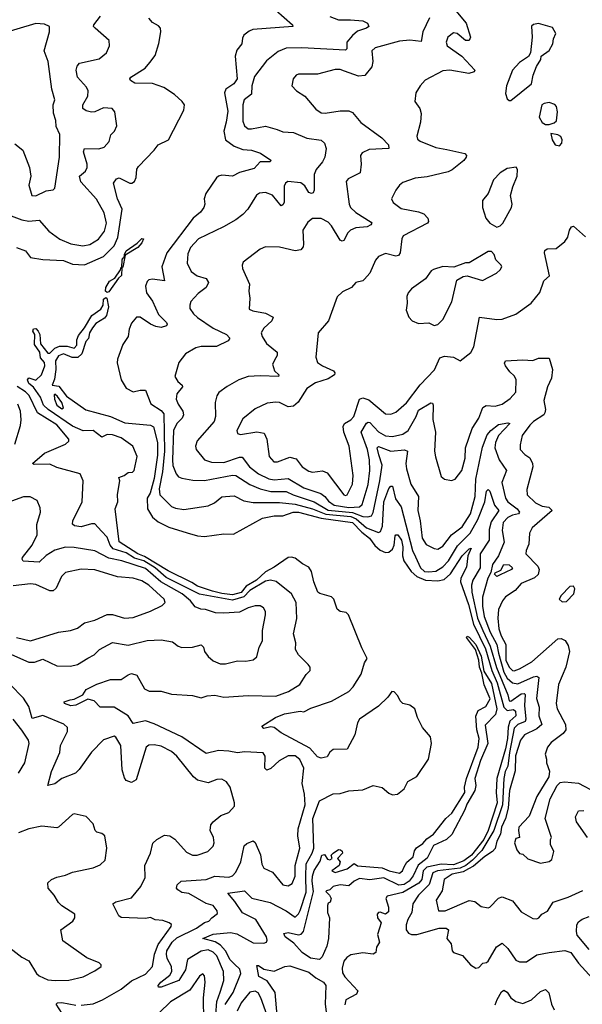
# Model space of a CAD drawing. Extents: x 2143765 to 2212931, y 878955 to 1017455.
# Tile 92 of 256: x 2157132 to 2160366, y 930057 to 935715. Entities that reach past the tile are written whole.
import ezdxf

# ---------------------------------------------------------------- set-up
doc = ezdxf.new("R2010")
doc.units = 0

msp = doc.modelspace()

# ---------------------------------------------------------------- linework, layer by layer
at = {"layer": '0CON20XD'}
for points in [[(2157005.5, 934615.5), (2157145.3, 934565.3), (2157185, 934557.5), (2157245, 934562.5), (2157300.4, 934500.4), (2157363.4, 934453.4), (2157426.5, 934426.5), (2157495, 934415.3), (2157535, 934423.1), (2157585.9, 934454.1), (2157620.7, 934499.3), (2157632.1, 934545), (2157618.7, 934605), (2157574.3, 934684.3), (2157483.4, 934783.4), (2157477.1, 934815), (2157510, 934845), (2157520.5, 934865), (2157521.1, 934885), (2157498.8, 934955), (2157504.2, 934975), (2157586.6, 934973.4), (2157618.6, 934981.4), (2157647.3, 935015), (2157656.6, 935053.4), (2157677.9, 935075), (2157690.9, 935105), (2157679.4, 935185), (2157663.8, 935205), (2157615, 935208.5), (2157565, 935186.1), (2157545, 935183.9), (2157515, 935190.4), (2157494.7, 935204.7), (2157494.6, 935225), (2157523.2, 935275), (2157525.4, 935305), (2157516.2, 935326.2), (2157465.5, 935385), (2157457.9, 935425), (2157462.2, 935447.8), (2157475.5, 935464.5), (2157589.4, 935490.6), (2157630.6, 935525), (2157648.1, 935565), (2157646.2, 935595), (2157565.4, 935665.4), (2157557.1, 935675), (2157557.8, 935685), (2157597.3, 935735)], [(2157115, 934405.7), (2157165, 934385.6), (2157195, 934348.1), (2157265, 934337.3), (2157385, 934331.9), (2157435, 934310), (2157505, 934305.8), (2157615, 934354), (2157675, 934415.9), (2157696.5, 934463.5), (2157721.1, 934625), (2157694.7, 934685), (2157671.8, 934775), (2157689.1, 934800.9), (2157703.4, 934806.6), (2157765, 934775.5), (2157776.2, 934775), (2157791.9, 934785), (2157802.2, 934807.8), (2157806.1, 934855), (2157815, 934871.9), (2157906, 934965), (2157927.5, 934995), (2157987.5, 935025), (2158076.1, 935195), (2158079.1, 935225), (2158065.5, 935245), (2158022.9, 935285), (2157960, 935325), (2157895, 935348.8), (2157795, 935349.1), (2157768.8, 935365), (2157766, 935375), (2157771.2, 935385), (2157853, 935437), (2157881.3, 935468.7), (2157910.2, 935509.8), (2157932.9, 935577.1), (2157944, 935644), (2157941.8, 935665), (2157929.4, 935679.4), (2157895, 935697.7), (2157875, 935722.7)], [(2158605, 935769.2), (2158700, 935685), (2158703.3, 935675), (2158472.7, 935657.3), (2158450.8, 935649.2), (2158421.4, 935625), (2158412.3, 935607.7), (2158408.9, 935575), (2158380.3, 935539.7), (2158370.3, 935505), (2158382.8, 935375), (2158363.7, 935346.3), (2158317.8, 935315), (2158309.2, 935295), (2158328.8, 935188.8), (2158320.1, 935125), (2158305.2, 935075), (2158315.2, 935025.2), (2158365, 934987.2), (2158415, 934968.9), (2158465, 934964.1), (2158517.3, 934947.3), (2158575, 934907.1), (2158571.7, 934898.3), (2158515, 934897.2), (2158480, 934860), (2158395, 934836.9), (2158355, 934814.6), (2158295, 934821.5), (2158275, 934815.5), (2158264.3, 934805), (2158201.4, 934715), (2158192.9, 934685), (2158197.1, 934655), (2158191.2, 934635), (2158170.8, 934609.2), (2158129.1, 934575), (2157977.2, 934375), (2157949.4, 934295), (2157965.5, 934214.5), (2157895, 934223.1), (2157875, 934219.5), (2157865, 934211.2), (2157855.6, 934184.4), (2157862.2, 934145), (2157896.6, 934096.6), (2157930.3, 934020.3), (2157975.7, 933975), (2157980.8, 933965), (2157976.7, 933955), (2157945, 933946.2), (2157915, 933951.6), (2157884.4, 933964.4), (2157825.6, 934005), (2157804.3, 934005.7), (2157775, 933970), (2157762.6, 933937.4), (2157756.7, 933895), (2157725, 933848.5), (2157694.7, 933765), (2157692.7, 933742.7), (2157715.7, 933645), (2157745, 933597.5), (2157785, 933576.9), (2157825, 933586.2), (2157856.2, 933585), (2157886.9, 933506.9), (2157945, 933470), (2157960.3, 933450.3), (2157964.9, 933235), (2157953.3, 933116.7), (2157935, 933018.8), (2157938.2, 932985), (2158005, 932917.9), (2158027.1, 932907.1), (2158075, 932900.4), (2158215, 932921.4), (2158251.7, 932938.3), (2158295, 932973.6), (2158314.6, 932975.4), (2158365, 932979.6), (2158421, 932951), (2158475, 932940.5), (2158625, 932941), (2158715, 932931.4), (2158815, 932904.5), (2158892.8, 932872.8), (2159035, 932860.9), (2159066.4, 932846.4), (2159125, 932795.4), (2159195, 932768.2), (2159205.8, 932774.2), (2159217.3, 932805), (2159225.8, 932944.2), (2159255, 933021.9), (2159265, 933034.3), (2159275, 933034), (2159292.4, 932962.4), (2159324.8, 932914.8), (2159390.9, 932665), (2159407.7, 932627.7), (2159435.9, 932565), (2159460, 932545), (2159485, 932541.2), (2159525, 932546.6), (2159565, 932570), (2159596.6, 932605), (2159648.9, 932691.1), (2159721.1, 932765), (2159765, 932843.2), (2159806.5, 932945), (2159815, 933006), (2159825, 933015.5), (2159835, 933005.3), (2159862.2, 932925), (2159885.7, 932895), (2159841.5, 932828.5), (2159830.4, 932785), (2159830, 932725), (2159779.4, 932645), (2159779, 932565), (2159736.5, 932495), (2159729, 932465), (2159730.8, 932425), (2159763.2, 932275), (2159794.8, 932205.2), (2159837.2, 932115), (2159873.2, 931993.2), (2159938.2, 931835), (2159945, 931800.6), (2159955, 931799.6), (2160015, 931840.6), (2160032.8, 931842.8), (2160037.5, 931837.5), (2160034.6, 931775), (2160042, 931695), (2160037.8, 931682.2), (2159995, 931665.5), (2159975, 931643.8), (2159947.8, 931505), (2159938.8, 931425), (2159923.5, 931395), (2159914.2, 931355), (2159907.4, 931202.6), (2159857.4, 931055), (2159788.5, 930941.5), (2159735.4, 930884.6), (2159696.1, 930855)], [(2158915, 935733.5), (2158965, 935713.5), (2159034.7, 935714.7), (2159105, 935707.1), (2159130.8, 935695), (2159140, 935675), (2159126.2, 935665), (2159075, 935649.6), (2159045, 935624), (2159013.2, 935585), (2159012.1, 935547.9), (2159005, 935540.4), (2158753.5, 935553.5), (2158665, 935550.3), (2158618.3, 935531.7), (2158551.7, 935478.3), (2158481.5, 935388.5), (2158466.5, 935335), (2158464.2, 935285.8), (2158422.1, 935255), (2158415.3, 935225), (2158415, 935132.5), (2158424.7, 935104.7), (2158445, 935088.2), (2158465, 935087.1), (2158545, 935103.3), (2158612.8, 935082.8), (2158645, 935069.6), (2158706.2, 935066.2), (2158783.1, 935033.1), (2158865, 935022.9), (2158885, 935004.2), (2158894, 934975), (2158885.8, 934924.2), (2158872.1, 934897.9), (2158835.7, 934854.3), (2158824.7, 934825), (2158825.9, 934735), (2158820, 934720), (2158810, 934715), (2158795, 934722.5), (2158770.8, 934760.8), (2158747.4, 934777.4), (2158673.8, 934785), (2158659.4, 934775), (2158652.4, 934757.6), (2158652.3, 934665), (2158645, 934650), (2158635, 934645.6), (2158585, 934705.9), (2158545, 934721.6), (2158511.4, 934718.6), (2158494.1, 934705.9), (2158443.1, 934625), (2158414.2, 934595), (2158375.3, 934564.7), (2158304.7, 934525.3), (2158159.6, 934455), (2158113.8, 934405), (2158099.7, 934369.7), (2158095.4, 934315), (2158118.7, 934268.7), (2158152, 934242), (2158205, 934227.5), (2158217.8, 934205), (2158203.5, 934175), (2158158.6, 934141.4), (2158116.5, 934095), (2158109.6, 934075), (2158111.2, 934055), (2158130.9, 934025), (2158153.9, 934003.9), (2158245, 933942), (2158320.8, 933905), (2158340, 933885), (2158330.9, 933869.1), (2158262.9, 933837.1), (2158175, 933837.5), (2158145, 933828.9), (2158085.4, 933794.6), (2158046.5, 933745), (2158024.4, 933665), (2158040.5, 933635), (2158066.4, 933615), (2158067.3, 933605), (2158035.5, 933565), (2158031.8, 933535), (2158042.9, 933505), (2158070, 933465), (2158074.6, 933445), (2158065.5, 933425), (2158035.2, 933394.8), (2158015.7, 933354.3), (2158011.2, 933185), (2158012.5, 933152.5), (2158030.9, 933105), (2158045, 933088.6), (2158065, 933080), (2158127.9, 933067.9), (2158195, 933066.3), (2158355, 933097.8), (2158375, 933096.2), (2158455, 933044.3), (2158515, 933018.1), (2158575, 933003.9), (2158665, 933003.1), (2158704.5, 932984.5), (2158825.1, 932945.1), (2158905, 932895.6), (2159045, 932883.3), (2159105, 932860.4), (2159132.7, 932857.3), (2159155, 932864.7), (2159165, 932882.2), (2159202.5, 933065), (2159216.2, 933155), (2159196.2, 933213.8), (2159186.2, 933255), (2159195, 933263.2), (2159265, 933235.8), (2159345, 933242.4), (2159362.2, 933235), (2159352.4, 933165), (2159354.8, 933134.8), (2159381.2, 933045), (2159424.1, 932974.1), (2159421.1, 932895), (2159434.8, 932834.8), (2159445.9, 932735.9), (2159469.7, 932699.7), (2159515, 932675.3), (2159535, 932672), (2159565, 932689.4), (2159615.1, 932754.9), (2159675, 932800.5), (2159723.4, 932875), (2159750, 932975), (2159753.8, 933075), (2159791.8, 933258.2), (2159820.3, 933329.7), (2159841.1, 933355), (2159885, 933389.4), (2159938.3, 933398.3), (2159950, 933395), (2159885, 933324.7), (2159867.7, 933285), (2159864.1, 933254.1), (2159888.4, 933185), (2159931.2, 933125), (2159903.5, 933055), (2159924.8, 932965), (2159937.8, 932945), (2159991, 932905), (2160005.7, 932885), (2159998.9, 932875), (2159965, 932868.4), (2159937.3, 932855), (2159911.8, 932825), (2159905, 932780), (2159917.6, 932712.4), (2159884.1, 932635), (2159849.5, 932585), (2159841.2, 932538.8), (2159822.8, 932505), (2159792.5, 932397.5), (2159792.4, 932345), (2159802.4, 932285), (2159837.4, 932195), (2159874.2, 932124.2), (2159884.4, 932074.5), (2159915, 931964.8), (2159935, 931931.5), (2159965, 931903.5), (2159995, 931898.1), (2160085, 931939.3), (2160105, 931941.8), (2160116.8, 931935), (2160103.7, 931815), (2160118.6, 931765), (2160116.5, 931715), (2160132.8, 931665), (2160105, 931639.6), (2160033.5, 931606.5), (2160010.9, 931575), (2159981.7, 931485), (2159980.7, 931399.3), (2159947, 931285), (2159940.3, 931185), (2159924.6, 931125.4), (2159902.7, 931075), (2159895.6, 931034.4), (2159874, 930995), (2159865, 930952.2), (2159850.4, 930935), (2159805, 930906.9), (2159739.9, 930850.1), (2159713, 930835), (2159681.5, 930818.5), (2159617.4, 930805), (2159571.4, 930775), (2159560, 930710), (2159525.8, 930655), (2159538.8, 930595), (2159578, 930595), (2159715, 930653.6), (2159748.7, 930648.7), (2159785, 930620), (2159825, 930612.5), (2159835, 930615.8), (2159885, 930667.8), (2159905, 930675.6), (2159965, 930651.4), (2160015, 930588.6), (2160080.9, 930550.9), (2160105, 930548.6), (2160116.5, 930553.5), (2160134.5, 930575.5), (2160167, 930593), (2160199.4, 930645), (2160285, 930672.2), (2160368.3, 930711.7)], [(2159488.6, 935725), (2159449.7, 935645), (2159440, 935590), (2159375, 935597.4), (2159315, 935591.4), (2159175, 935553.1), (2159157.1, 935535), (2159161.8, 935475), (2159156, 935444), (2159116.5, 935393.5), (2159080.1, 935390.1), (2158999.6, 935419.6), (2158975, 935427.5), (2158945, 935427.9), (2158845, 935400.9), (2158735, 935401.5), (2158720.6, 935395), (2158703.5, 935375), (2158697.5, 935335), (2158724, 935305), (2158771.2, 935275), (2158835, 935200), (2158865, 935180), (2158887.5, 935177.5), (2158975, 935190), (2159025, 935190), (2159045, 935181.4), (2159093.5, 935123.5), (2159214.5, 935035), (2159252.1, 934995), (2159255, 934974.4), (2159140.8, 934969.2), (2159100, 934950), (2159091.4, 934935), (2159094.5, 934885), (2159089.5, 934835), (2159019.8, 934800.2), (2159008.1, 934785), (2159026.2, 934655), (2159034.5, 934635), (2159065, 934607.3), (2159152, 934552), (2159155.7, 934545), (2159150, 934535), (2159128.8, 934525), (2159065, 934518.2), (2159034.1, 934505.9), (2159019.1, 934490.9), (2158995, 934445.8), (2158985, 934441.4), (2158975, 934447.5), (2158925, 934530), (2158905, 934551.8), (2158865, 934571.5), (2158815, 934571.4), (2158788, 934552), (2158760.6, 934505), (2158764.4, 934425), (2158761.1, 934408.9), (2158748.2, 934391.8), (2158715, 934386.7), (2158625, 934407.3), (2158545, 934409.4), (2158515, 934395.7), (2158417.7, 934322.3), (2158411.2, 934305), (2158414, 934285), (2158453.5, 934195), (2158448.8, 934155), (2158454.4, 934115), (2158451.7, 934051.7), (2158472.2, 934042.2), (2158545, 934028.1), (2158588.8, 934005), (2158582.5, 933985), (2158535, 933941.4), (2158520, 933915), (2158525.6, 933895), (2158550.5, 933855), (2158611.4, 933805), (2158611.9, 933785), (2158605, 933772.5), (2158585.4, 933734.6), (2158597.7, 933697.7), (2158621.1, 933675), (2158620, 933665), (2158515, 933668.8), (2158445, 933664.5), (2158392, 933645), (2158325, 933607.5), (2158277.3, 933572.7), (2158265.7, 933554.3), (2158255.7, 933515), (2158257.8, 933435), (2158250.9, 933405), (2158151.9, 933295), (2158143.3, 933265), (2158146.9, 933245), (2158195.3, 933185.3), (2158235, 933171.6), (2158305, 933171), (2158395, 933201.8), (2158411.5, 933201.5), (2158453.5, 933145), (2158505, 933105.2), (2158565, 933077.3), (2158595, 933070.2), (2158675, 933078.7), (2158766.2, 933025), (2158862.5, 932992.5), (2158885.6, 932975.6), (2158907.8, 932947.8), (2158939.7, 932925), (2159025, 932912.4), (2159084.6, 932915.4), (2159100.9, 932929.1), (2159134.8, 933044.8), (2159144.8, 933125), (2159142.8, 933185), (2159132.3, 933245), (2159094.4, 933345), (2159125, 933396.8), (2159135, 933402.7), (2159145, 933400), (2159195, 933346.2), (2159235, 933323), (2159275, 933319), (2159335, 933333.1), (2159366, 933355), (2159412.1, 933435), (2159425, 933471.8), (2159495, 933513.3), (2159505, 933512), (2159509.1, 933499.1), (2159507.4, 933417.4), (2159522.2, 933345), (2159517.5, 933235), (2159523, 933203), (2159555, 933090), (2159575, 933074.2), (2159613.6, 933066.4), (2159635, 933074), (2159673.8, 933125), (2159692.1, 933195), (2159694.7, 933255), (2159732.9, 933365), (2159772.1, 933425), (2159795, 933486), (2159812.7, 933497.3), (2159864.7, 933494.7), (2159905, 933504.6), (2159951, 933539), (2159983.6, 933575), (2159986.7, 933646.7), (2159975, 933669.2), (2159950.4, 933690.4), (2159924.4, 933725), (2159919.1, 933740.9), (2159925.6, 933754.4), (2160025, 933760.8), (2160082.7, 933757.3), (2160115, 933770), (2160175, 933770), (2160194, 933705), (2160190, 933655), (2160165.7, 933604.3), (2160145.7, 933525.7), (2160154, 933475), (2160151.2, 933455), (2160145, 933443.8), (2160086.2, 933405), (2160065.5, 933384.5), (2160020, 933325), (2160008.9, 933271.1), (2160009.2, 933245), (2160035, 933217.1), (2160065, 933197.5), (2160080, 933165), (2160081.5, 933145), (2160047.5, 933015), (2160048.6, 932985), (2160097.9, 932937.9), (2160135, 932919.2), (2160174.2, 932914.2), (2160193.8, 932895), (2160078.5, 932795), (2160061.8, 932765), (2160059.3, 932700.7), (2160043.5, 932665), (2160041.5, 932645), (2160110.8, 932575), (2160118.7, 932555), (2160113.2, 932526.8), (2160091.5, 932508.5), (2160014.8, 932475.2), (2159981.1, 932435), (2159925, 932398.5), (2159907.1, 932375), (2159884.1, 932325), (2159880.2, 932275), (2159886.7, 932215), (2159899.1, 932175), (2159926.5, 932125), (2159927.1, 932035), (2159945, 931993.8), (2159965, 931975.7), (2159975, 931973.9), (2160005, 931984.3), (2160076.2, 932025), (2160225, 932157.8), (2160245, 932160), (2160267.1, 932147.1), (2160285, 932118), (2160293.1, 932085), (2160271.8, 931995), (2160228.5, 931895), (2160216.1, 931786.1), (2160220.8, 931755), (2160270, 931665), (2160271.5, 931635), (2160256.4, 931613.6), (2160187.6, 931562.4), (2160166, 931535), (2160152.9, 931495), (2160161.2, 931465), (2160160, 931445), (2160177.3, 931397.3), (2160172.9, 931365), (2160105, 931252), (2160061.2, 931138.8), (2160002.2, 931075), (2159999.4, 931055), (2160006, 931015), (2159985, 931010), (2159976.9, 930985), (2159989.4, 930945), (2160004.4, 930924.4), (2160025, 930920), (2160052.4, 930892.4), (2160125, 930868.6), (2160175, 930877.5), (2160190.9, 930889.1), (2160202, 930935), (2160183.8, 930975), (2160182.5, 931005), (2160190, 931015), (2160151.9, 931125), (2160181.8, 931238.2), (2160221.9, 931315), (2160239.1, 931330.9), (2160264.1, 931335.9), (2160345, 931327.1), (2160445.7, 931275)], [(2159639.4, 935765), (2159698.9, 935695), (2159723.3, 935615), (2159715, 935595.7), (2159695, 935595.5), (2159646.9, 935635), (2159625, 935639.6), (2159592.5, 935615), (2159584.6, 935585), (2159589.5, 935565), (2159674.3, 935504.3), (2159748.6, 935425), (2159745, 935414.4), (2159714, 935406), (2159605, 935424.6), (2159565, 935421.5), (2159463.6, 935366.4), (2159434.5, 935335.5), (2159410, 935295), (2159404.4, 935245), (2159431.4, 935205), (2159440.6, 935175), (2159436.9, 935125), (2159414.5, 935045), (2159418.9, 935028.9), (2159435, 935016.9), (2159525, 934979.4), (2159587.9, 934967.9), (2159691.2, 934945), (2159700, 934935), (2159699.4, 934925), (2159685.3, 934904.7), (2159618.7, 934851.3), (2159595, 934840), (2159475, 934811.5), (2159405, 934804.4), (2159335, 934778.8), (2159315.7, 934764.3), (2159294.5, 934735.5), (2159270, 934685), (2159280, 934665), (2159325, 934629.5), (2159425, 934610.9), (2159455, 934599.4), (2159478.1, 934575), (2159482.5, 934555), (2159476, 934545), (2159336.9, 934473.1), (2159328.8, 934455), (2159319.4, 934375), (2159309.6, 934360.4), (2159295, 934355.6), (2159235, 934370.8), (2159195, 934354.4), (2159177.3, 934332.7), (2159145, 934258), (2159115, 934223.3), (2159105, 934214.2), (2159065, 934204), (2159040, 934175), (2158988.3, 934151.7), (2158957.5, 934122.5), (2158949.7, 934100.3), (2158907.1, 933985), (2158847.5, 933915), (2158834.4, 933775), (2158844.3, 933745), (2158872.5, 933725), (2158936.1, 933696.1), (2158944, 933685), (2158942, 933675), (2158905, 933650.7), (2158832.2, 933627.8), (2158782.5, 933595), (2158733.5, 933516.5), (2158706, 933494), (2158675, 933490.5), (2158625, 933514.4), (2158605, 933517.8), (2158555, 933511.9), (2158485, 933478.5), (2158415, 933421.4), (2158380, 933355), (2158385, 933336.7), (2158401.7, 933331.7), (2158495, 933346.2), (2158538.1, 933338.1), (2158553.7, 933303.7), (2158565.4, 933205.4), (2158594, 933175), (2158615, 933173.8), (2158685, 933200.6), (2158720.8, 933190.8), (2158755.7, 933145.7), (2158795, 933120), (2158815.4, 933115.4), (2158872.4, 933122.4), (2158900.1, 933110.1), (2158995, 932984.3), (2159005, 932980), (2159015, 932984.2), (2159044.6, 933045), (2159048.5, 933095), (2159025.5, 933264.5), (2158995.3, 933345), (2158992, 933378), (2158999.5, 933395), (2159035.2, 933414.8), (2159052.5, 933435), (2159085, 933533.5), (2159105, 933542.2), (2159139.5, 933529.5), (2159235, 933449.4), (2159265, 933447.8), (2159295, 933460.4), (2159355, 933514), (2159435, 933617.1), (2159516.5, 933703.5), (2159547.8, 933772.2), (2159575, 933781.4), (2159626, 933776), (2159665, 933754.3), (2159725, 933802), (2159743.3, 933835), (2159775, 934005.8), (2159875, 933991.8), (2159906.2, 933993.8), (2159985, 934023.1), (2160072, 934085), (2160122.4, 934147.6), (2160146, 934215), (2160176.8, 934243.2), (2160148, 934375), (2160151.2, 934388.8), (2160165, 934397.7), (2160215, 934399.1), (2160265, 934440.4), (2160283.8, 934465), (2160292, 934505), (2160305, 934524.4), (2160315, 934527.5), (2160385, 934466.5)], [(2157225, 934702.5), (2157285, 934731.9), (2157325, 934736.2), (2157335, 934746.7), (2157361.5, 934925), (2157362.2, 935055), (2157341.4, 935101.4), (2157339.4, 935135), (2157327.1, 935177.1), (2157325.5, 935225), (2157334, 935255), (2157316.2, 935315), (2157295.3, 935475), (2157272.9, 935535), (2157303.3, 935645), (2157304.2, 935675), (2157275, 935688.6), (2157225, 935692), (2157025, 935632.8)], [(2159955, 935250), (2160073.6, 935346.4), (2160084.2, 935395.8), (2160103.3, 935445), (2160127.5, 935485), (2160130, 935505), (2160175, 935537.5), (2160196.2, 935575), (2160200, 935605), (2160213.8, 935635), (2160195, 935668.8), (2160115, 935692.5), (2160085, 935687.5), (2160075, 935677.5), (2160078.8, 935615), (2160067.5, 935525), (2160056.4, 935503.6), (2160005, 935468.8), (2159965, 935423.8), (2159931.4, 935335), (2159925, 935290), (2159935, 935260), (2159945, 935250), (2159955, 935250)], [(2160175, 935112.5), (2160205, 935122), (2160217.3, 935132.7), (2160224.2, 935185), (2160217.5, 935215), (2160207.6, 935227.6), (2160175, 935239.2), (2160146.1, 935233.9), (2160133.3, 935225), (2160118.8, 935155), (2160135, 935123.8), (2160155, 935113.3), (2160175, 935112.5)], [(2160235, 934990), (2160248.8, 935005), (2160250, 935025), (2160243, 935043), (2160225, 935053.3), (2160185, 935060), (2160193.3, 935025), (2160210, 934995), (2160235, 934990)], [(2157105, 935001.8), (2157150.4, 934965), (2157188.9, 934865), (2157195.5, 934815), (2157184.5, 934764.5), (2157202, 934705), (2157225, 934702.5)], [(2159875, 934522.5), (2159895, 934530), (2159910, 934545), (2159960, 934635), (2159963.3, 934655), (2159953.8, 934705), (2159966.7, 934755), (2159992.5, 934815), (2159993, 934853), (2159986.4, 934866.4), (2159935, 934860), (2159893.3, 934835), (2159856, 934795), (2159824.2, 934715), (2159792.5, 934675), (2159792.5, 934635), (2159810.8, 934575), (2159835, 934546.2), (2159875, 934522.5)], [(2157720, 934290), (2157722, 934335), (2157725, 934345.8), (2157733.3, 934346.7), (2157733.9, 934365), (2157745, 934387.3), (2157808.5, 934431.5), (2157835, 934457.8), (2157843.3, 934455), (2157835, 934432.5), (2157811.2, 934405), (2157739.3, 934360.7), (2157725, 934292.5), (2157720, 934290)], [(2159515, 933957.5), (2159535, 933962.5), (2159565, 933992.5), (2159615.8, 934094.2), (2159645, 934217.5), (2159680.5, 934239.5), (2159705, 934243.8), (2159793, 934217), (2159872.3, 934257.7), (2159895, 934277.5), (2159903.3, 934295), (2159900, 934305), (2159868.8, 934335), (2159860, 934365), (2159845, 934382.5), (2159825, 934383.3), (2159715, 934317.5), (2159695, 934316.7), (2159627.7, 934292.3), (2159565, 934296.7), (2159510.5, 934279.5), (2159498.3, 934271.7), (2159464.4, 934225.6), (2159385, 934168), (2159366.2, 934145), (2159356.7, 934125), (2159360, 934085), (2159353.3, 934045), (2159370, 934005), (2159387.5, 933985), (2159425, 933968.8), (2159485, 933972.5), (2159515, 933957.5)], [(2157635, 934147.1), (2157625, 934154), (2157627.5, 934175), (2157648.6, 934211.4), (2157679.7, 934230.3), (2157711.9, 934278.1), (2157715, 934292.5), (2157720, 934290), (2157717.7, 934245), (2157699.6, 934230.4), (2157645, 934150), (2157635, 934147.1)], [(2157269.4, 933499.4), (2157251.6, 933545), (2157212.3, 933602.3), (2157184.1, 933625), (2157178, 933645), (2157185, 933657.5), (2157225, 933642.5), (2157258.6, 933675), (2157277.3, 933725), (2157275.4, 933745), (2157252.4, 933772.4), (2157247.5, 933805), (2157218, 933848), (2157218.9, 933905), (2157208.9, 933925), (2157211.5, 933938.5), (2157225, 933941.1), (2157239.4, 933925), (2157248.9, 933905), (2157252.9, 933852.9), (2157295, 933798.9), (2157305, 933797.8), (2157333.5, 933826.5), (2157361.9, 933838.1), (2157405, 933838.9), (2157445, 933828.1), (2157461.1, 933845), (2157460, 933875), (2157470.4, 933899.6), (2157505.7, 933944.3), (2157547.9, 934015), (2157599.1, 934050.9), (2157612.5, 934075), (2157615, 934108.8), (2157628.3, 934118.3), (2157634, 934114), (2157642.9, 934065), (2157631.2, 934015), (2157619.6, 934000.4), (2157570.4, 933969.6), (2157550.8, 933945), (2157534.6, 933915), (2157527.4, 933882.6), (2157513.5, 933865), (2157490, 933795), (2157466.1, 933773.9), (2157433.1, 933773.1), (2157385, 933794.5), (2157355, 933783.1), (2157337.5, 933755), (2157339.2, 933705), (2157331.7, 933648.3), (2157320, 933615), (2157358, 933608), (2157400.7, 933550.7), (2157512.5, 933472.5), (2157655, 933435.4), (2157737.7, 933397.7), (2157884.4, 933385.6), (2157901.1, 933375), (2157924.2, 933285), (2157925, 933213.3), (2157905, 933077.5), (2157882.4, 932995), (2157865.1, 932965), (2157866.7, 932905), (2157896.7, 932856.7), (2157929.1, 932829.1), (2157988.9, 932798.9), (2158095, 932765.8), (2158155, 932748.9), (2158195, 932745.3), (2158305, 932760), (2158361.7, 932758.3), (2158528.7, 932851.3), (2158595, 932864.7), (2158645, 932864.2), (2158705, 932884.8), (2158735.2, 932884.8), (2158865, 932849.8), (2159045, 932825.5), (2159099.5, 932769.5), (2159142.8, 932735), (2159173.4, 932693.4), (2159205, 932666.3), (2159235, 932653.4), (2159255, 932654.8), (2159275, 932672.9), (2159284.2, 932695.8), (2159291.5, 932748.5), (2159295, 932755.5), (2159305, 932755.3), (2159326.2, 932725), (2159335.1, 932685), (2159332.8, 932635), (2159340.9, 932605), (2159381.7, 932545), (2159414.6, 932514.6), (2159465, 932493.5), (2159535, 932491.2), (2159572.4, 932497.6), (2159609.3, 932530.7), (2159675, 932634.2), (2159715, 932674.4), (2159727.2, 932677.2), (2159708.9, 932635), (2159700.4, 932569.6), (2159667.9, 932505), (2159665.9, 932485), (2159712.7, 932355), (2159741.3, 932241.3), (2159810.1, 932100.1), (2159847, 931975), (2159876.5, 931905), (2159914.3, 931764.3), (2159935, 931745.9), (2159970.7, 931750.7), (2159981.4, 931741.4), (2159984.2, 931715), (2159950.4, 931685), (2159939.8, 931650.2), (2159937.1, 931585), (2159925.2, 931525), (2159875.6, 931355), (2159871.6, 931275), (2159876.3, 931215), (2159824.2, 931055), (2159800.8, 931005), (2159730.1, 930915), (2159685, 930881.4), (2159625, 930858.7), (2159555, 930863.4), (2159472.3, 930845), (2159452.1, 930825), (2159444.2, 930775), (2159426.4, 930753.6), (2159335, 930700.5), (2159245, 930679.4), (2159237.5, 930665), (2159251.8, 930615), (2159251.3, 930588.7), (2159235, 930576), (2159205, 930586.4), (2159194.3, 930585), (2159187.5, 930575), (2159189.4, 930555), (2159209.4, 930525), (2159200.4, 930495), (2159188.9, 930458.9), (2159200.4, 930415), (2159183.3, 930385), (2159178.8, 930355), (2159164.3, 930345.7), (2159105, 930352.6), (2159035, 930341.6), (2159013.2, 930326.8), (2158995.8, 930305), (2158985.5, 930265.5), (2158988.8, 930238.8), (2159001.6, 930215), (2159075.8, 930135), (2159067.5, 930115), (2159007.9, 930082.1), (2159000.6, 930055)], [(2158255, 929920), (2158266.4, 930073.6), (2158285, 930127.7), (2158306.6, 930195), (2158303, 930245), (2158265, 930335.3), (2158245, 930357.4), (2158215, 930370), (2158175, 930362.3), (2158096.7, 930315), (2158086.1, 930255), (2158046.7, 930195), (2157945, 930155.8), (2157930, 930155), (2157929.2, 930165), (2157943.5, 930185), (2157994.6, 930225), (2158006.4, 930245), (2158005, 930274), (2157980.6, 930320.6), (2157975.4, 930345), (2157979.1, 930365), (2158008.3, 930415), (2158035, 930438.3), (2158148.7, 930495), (2158195, 930526.5), (2158220, 930535), (2158236, 930555), (2158270.3, 930579.7), (2158266.9, 930595), (2158243.8, 930625), (2158205, 930635.9), (2158105, 930693.3), (2158065, 930700), (2158040.8, 930715), (2158034.2, 930725), (2158036.8, 930743.2), (2158060, 930765), (2158205, 930773.7), (2158255, 930792.8), (2158335, 930788.4), (2158355, 930794.6), (2158375, 930815.6), (2158404.1, 930875), (2158423, 930967), (2158437.8, 930982.2), (2158475, 930995.7), (2158485, 930986.2), (2158516.8, 930916.8), (2158525, 930863.3), (2158535, 930838.6), (2158585, 930815.7), (2158645, 930744.6), (2158675, 930738.5), (2158699.3, 930750.7), (2158715, 930793.3), (2158716.7, 930855), (2158742.7, 930955), (2158730.3, 931025), (2158733.4, 931065), (2158773.9, 931203.9), (2158769.5, 931265), (2158756.4, 931326.4), (2158764.7, 931415), (2158743.3, 931463.3), (2158715, 931484.6), (2158675, 931485.3), (2158624, 931456), (2158575, 931413.1), (2158553.5, 931403.5), (2158542.2, 931415), (2158543.6, 931483.6), (2158532.4, 931502.4), (2158425, 931508.7), (2158385, 931501.4), (2158335, 931512.1), (2158275, 931514.8), (2158205, 931498.7), (2158065, 931594.8), (2157905, 931669.7), (2157855, 931685.2), (2157785, 931671.4), (2157756.4, 931715), (2157675, 931764.7), (2157595, 931764.2), (2157560.2, 931800.2), (2157525, 931810), (2157455.6, 931775.6), (2157427.2, 931772.8), (2157390, 931785), (2157388, 931795), (2157422.8, 931807.2), (2157445, 931810.6), (2157496.2, 931835), (2157514.3, 931865.7), (2157575, 931897.5), (2157655, 931923.6), (2157715, 931924.4), (2157755, 931950.8), (2157775, 931957.1), (2157805, 931947.5), (2157850.5, 931870.5), (2157875.9, 931855.9), (2157945, 931856.6), (2158005, 931839.3), (2158125, 931832), (2158175, 931818.5), (2158210.7, 931829.3), (2158255, 931833.1), (2158305, 931821.4), (2158445, 931832.2), (2158605, 931827.6), (2158677.1, 931855), (2158742, 931895), (2158778.3, 931951.7), (2158801.2, 931975), (2158801.2, 931995), (2158790.5, 932010.5), (2158735, 932066.2), (2158718.6, 932095), (2158720, 932135), (2158706.4, 932185), (2158726.2, 932273.8), (2158721.4, 932365), (2158695, 932415.7), (2158605.7, 932485.7), (2158573.7, 932493.7), (2158545, 932488.2), (2158455, 932435.1), (2158421.3, 932398.7), (2158355, 932379.8), (2158165, 932413.3), (2157975, 932510.5), (2157911.5, 932565), (2157845, 932605.2), (2157791.4, 932621.4), (2157745, 932652), (2157670, 932675), (2157653.4, 932695), (2157635, 932740.9), (2157602.2, 932775), (2157565, 932817.1), (2157545, 932817.8), (2157485, 932801.1), (2157446.6, 932806.6), (2157435.7, 932815.7), (2157438.5, 932835), (2157492.3, 932945), (2157496.8, 933065), (2157480.8, 933105), (2157345, 933142.3), (2157305, 933160.5), (2157215, 933158.6), (2157206, 933165), (2157275, 933223.6), (2157395, 933275.6), (2157415, 933293.8), (2157415.7, 933305), (2157345, 933387.1), (2157235.6, 933455.6), (2157186.9, 933555), (2157165, 933576.7), (2157117.6, 933607.6)], [(2157375, 933478), (2157383.8, 933485), (2157375.5, 933515.5), (2157349.5, 933549.5), (2157335, 933562.5), (2157330, 933560), (2157331.9, 933535), (2157345, 933500), (2157375, 933478)], [(2157104.4, 933275), (2157137.4, 933382.6), (2157140, 933415), (2157136.2, 933465), (2157120.8, 933505)], [(2158313.8, 930056.2), (2158359, 930125), (2158403.8, 930235), (2158398.3, 930258.3), (2158367.4, 930287.4), (2158342.3, 930312.3), (2158314.5, 930365), (2158286.8, 930396.8), (2158255.6, 930415.6), (2158185.7, 930435), (2158245, 930460.9), (2158345, 930469.1), (2158381.3, 930461.3), (2158475, 930410.4), (2158535, 930408.9), (2158551.2, 930415), (2158555.7, 930425), (2158550.6, 930445), (2158488.8, 930545), (2158412.5, 930582.5), (2158368.6, 930648.7), (2158329.1, 930695), (2158425, 930709.6), (2158466.8, 930666.8), (2158572.9, 930642.9), (2158665, 930594.6), (2158715, 930558.5), (2158735, 930576.2), (2158745, 930596.9), (2158778.3, 930701.7), (2158777.5, 930792.5), (2158779, 930865), (2158813.9, 930925), (2158823.7, 930955), (2158817.5, 931125), (2158855, 931226.2), (2158935, 931266.8), (2158975, 931269.2), (2159025, 931283.5), (2159105, 931289.3), (2159165, 931314.2), (2159215, 931303.3), (2159255, 931270), (2159275, 931260.9), (2159303.3, 931265), (2159342.5, 931295), (2159363.4, 931336.6), (2159415, 931366.9), (2159481.8, 931465), (2159500, 931555), (2159494, 931595), (2159448.2, 931648.2), (2159419.1, 931705), (2159404.3, 931755), (2159375, 931775.7), (2159335, 931786), (2159320.2, 931800.2), (2159305, 931830), (2159285, 931852.5), (2159271.2, 931855), (2159248, 931822), (2159195, 931770.8), (2159085, 931695.5), (2159074.8, 931675.2), (2159058.8, 931605), (2159015, 931523.9), (2158935, 931520.4), (2158915, 931505.6), (2158900.6, 931479.4), (2158865, 931470.6), (2158845, 931479.6), (2158799.5, 931529.5), (2158635, 931617.1), (2158595, 931647.5), (2158575, 931651.5), (2158535, 931642), (2158524.4, 931655), (2158603.3, 931705), (2158655, 931726.4), (2158745, 931740.8), (2158765, 931738.4), (2158805, 931759.2), (2158925, 931799.1), (2159025, 931855.3), (2159049.2, 931880.8), (2159095.9, 931955), (2159115, 932020), (2159130, 932045), (2159099.6, 932105), (2159022.5, 932295), (2159008.8, 932308.8), (2158975, 932313.9), (2158957, 932327), (2158937.1, 932385), (2158925, 932398.7), (2158856.8, 932416.8), (2158845.6, 932425.6), (2158822.5, 932485), (2158810.4, 932545), (2158795, 932569.6), (2158757.3, 932587.3), (2158715, 932620.3), (2158695, 932626.5), (2158675, 932623.6), (2158595, 932568.4), (2158545, 932541.9), (2158494, 932495), (2158435, 932459.3), (2158405, 932422.9), (2158355, 932409.3), (2158295, 932416.8), (2158241.4, 932431.4), (2158155, 932460.1), (2158121.4, 932481.4), (2157985, 932547), (2157849.7, 932629.7), (2157811.5, 932645), (2157705, 932715.4), (2157681.5, 932905), (2157697.1, 932945), (2157694.2, 932985.8), (2157707.5, 933065), (2157702.5, 933085), (2157733.6, 933096.4), (2157755, 933112.5), (2157780, 933115), (2157790, 933125), (2157808, 933205), (2157782.2, 933265), (2157715, 933311.5), (2157665, 933330), (2157635, 933331.1), (2157605, 933316.2), (2157555, 933353.6), (2157496.8, 933353.2), (2157435, 933379.7), (2157295.2, 933475), (2157269.4, 933499.4)], [(2157085, 932068.1), (2157185, 932022.5), (2157217.1, 932022.9), (2157265, 932040.3), (2157345, 932002.5), (2157425, 931999.5), (2157465, 932009.4), (2157525, 932045.7), (2157560, 932065), (2157592, 932095), (2157665, 932136.5), (2157755, 932121.5), (2157865, 932147.3), (2157945, 932151.4), (2158010.5, 932140.5), (2158043.3, 932115), (2158065, 932107.1), (2158125, 932109.4), (2158175, 932122.2), (2158189.6, 932109.6), (2158195.6, 932085), (2158215.8, 932055), (2158245, 932031.1), (2158285, 932014.5), (2158315, 932014.5), (2158385, 932031.1), (2158431.3, 932028.7), (2158475, 932035.7), (2158496.2, 932053.8), (2158509.8, 932110.2), (2158527.1, 932145), (2158528.2, 932205), (2158544.4, 932295), (2158544.4, 932315), (2158534.5, 932334.5), (2158515, 932346.9), (2158486.5, 932346.5), (2158445, 932335.4), (2158395, 932310.9), (2158305, 932303.9), (2158257.4, 932307.4), (2158200, 932325), (2158172.8, 932327.2), (2158140.9, 932340.9), (2158113.3, 932375), (2158067.2, 932415), (2157944.6, 932484.6), (2157855, 932561), (2157719.4, 932605), (2157645, 932620.2), (2157565, 932662.4), (2157445, 932682.9), (2157395, 932683.5), (2157335, 932666.4), (2157284.4, 932635.6), (2157245, 932598.2), (2157152.7, 932602.7), (2157145.7, 932615), (2157148.9, 932625), (2157203.6, 932695), (2157232.7, 932755), (2157230.4, 932815), (2157251.9, 932885), (2157249.7, 932909.7), (2157232.5, 932952.5), (2157193, 932973), (2157155, 932972.5), (2157085, 932948.3)], [(2157115, 932165.6), (2157195, 932146.4), (2157354.7, 932195.3), (2157424.6, 932205.4), (2157465, 932217.8), (2157505, 932248.9), (2157565, 932264), (2157635, 932296.2), (2157665, 932296.6), (2157735, 932276.1), (2157785, 932279.6), (2157884.7, 932315.3), (2157951.8, 932348.2), (2157968, 932365), (2157962.9, 932385), (2157875, 932464.7), (2157835, 932491.2), (2157785.2, 932505.2), (2157695, 932514.2), (2157565, 932554.1), (2157485, 932558.4), (2157395, 932537.8), (2157372.9, 932515), (2157341.2, 932448.8), (2157325, 932432.2), (2157305, 932432.9), (2157225, 932469.6), (2157195, 932472.9), (2157095, 932460.8)], [(2159875, 932515.8), (2159861.4, 932528.6), (2159864.4, 932535.6), (2159897.6, 932552.4), (2159915, 932584.2), (2159945, 932581.8), (2159964.2, 932565), (2159960, 932555), (2159895, 932524.7), (2159875, 932515.8)], [(2160250.7, 932370.7), (2160275, 932372.5), (2160317.5, 932415), (2160322.5, 932445), (2160315, 932460), (2160295, 932457.5), (2160245, 932406.7), (2160232.5, 932385), (2160250.7, 932370.7)], [(2158855, 930314.6), (2158803.3, 930323.3), (2158755.6, 930355), (2158708.3, 930408.3), (2158658.2, 930445), (2158651.6, 930465), (2158675, 930470), (2158735, 930456), (2158749.7, 930460.3), (2158764.6, 930475.4), (2158821.4, 930705), (2158813.9, 930765), (2158816.2, 930793.8), (2158825, 930825.8), (2158859.6, 930880.4), (2158870, 930915), (2158885, 930918), (2158901.2, 930891.2), (2158915, 930886.7), (2158927.5, 930895), (2158923.3, 930915), (2158933.3, 930925), (2158965, 930946), (2158975.6, 930945.6), (2158985, 930936.7), (2158988, 930925), (2158960, 930895), (2158974.4, 930875), (2158968.5, 930855), (2158926.2, 930825), (2158944.8, 930814.8), (2159015, 930836.1), (2159055, 930865.8), (2159075, 930852.3), (2159215, 930841), (2159255.8, 930824.2), (2159315, 930810.9), (2159333.5, 930825), (2159343, 930847), (2159356.7, 930873.3), (2159394, 930905), (2159401.2, 930938.8), (2159412.8, 930957.2), (2159449.3, 930980.7), (2159472.2, 931007.8), (2159511.2, 931035), (2159581.5, 931125), (2159615.4, 931155), (2159691.4, 931275), (2159689, 931305), (2159701, 931355), (2159768.1, 931535), (2159772.6, 931585), (2159759.7, 931635), (2159755, 931712.5), (2159767.1, 931745), (2159812.2, 931767.8), (2159837.4, 931812.6), (2159802.4, 931892.4), (2159789.2, 931959.2), (2159775, 931994), (2159771.9, 932035), (2159753.2, 932095), (2159701.1, 932165), (2159705, 932172), (2159715, 932166.1), (2159755, 932124.5), (2159785, 932056.9), (2159800.5, 931970.5), (2159845, 931900), (2159874.3, 931755), (2159866.9, 931723.1), (2159808.1, 931661.9), (2159822.4, 931555), (2159781.5, 931458.5), (2159748.8, 931355), (2159754.3, 931315), (2159747.7, 931285), (2159702.1, 931207.9), (2159690.8, 931175), (2159616.7, 931033.3), (2159585.7, 931004.3), (2159510.2, 930969.8), (2159473.8, 930896.2), (2159423, 930857), (2159393.1, 930795), (2159371.9, 930765), (2159341.6, 930745), (2159311.6, 930741.6), (2159225, 930783.2), (2159145, 930772.5), (2159085, 930779.5), (2159054.5, 930765), (2159025, 930737.5), (2158975, 930744.6), (2158935, 930733.6), (2158915, 930715.7), (2158895, 930710), (2158892.5, 930705), (2158912.5, 930685), (2158922.5, 930665), (2158917.5, 930645), (2158905, 930637.5), (2158900.8, 930625), (2158902, 930585), (2158912.5, 930555), (2158907.1, 930435), (2158897.8, 930392.2), (2158870.3, 930329.7), (2158855, 930314.6)], [(2157485, 930052.1), (2157555, 930059.3), (2157607.8, 930082.2), (2157715, 930144.7), (2157775, 930192), (2157855, 930230.8), (2157896.1, 930275), (2157906.7, 930345), (2157928.4, 930401.6), (2158003.3, 930505), (2158005.8, 930515), (2157991.4, 930525), (2157955, 930539.7), (2157912, 930542), (2157885, 930556), (2157855, 930550.9), (2157715, 930556.4), (2157702.2, 930565), (2157668, 930635), (2157684.6, 930645.4), (2157775, 930668.9), (2157829.1, 930735), (2157854.4, 930785), (2157850.8, 930855), (2157884.6, 930925), (2157897.1, 930982.9), (2157920, 931005), (2157965, 931030), (2157995, 931026.2), (2158025, 931006.7), (2158091.2, 930931.2), (2158125, 930914.4), (2158152.5, 930915), (2158214.5, 930935.5), (2158244.2, 930965), (2158250.6, 930985), (2158247.3, 931015), (2158227.3, 931055), (2158231.5, 931088.5), (2158244, 931106), (2158288.3, 931141.7), (2158335, 931160), (2158368, 931195), (2158367.5, 931215), (2158342.5, 931305), (2158320.8, 931335), (2158295, 931350.6), (2158265, 931349.1), (2158215, 931329.6), (2158155, 931344.5), (2158130.6, 931365), (2158035, 931482.5), (2158005, 931509.6), (2157945, 931540), (2157905, 931547.5), (2157875, 931547.1), (2157860, 931535), (2157802.8, 931347.2), (2157775, 931332), (2157745, 931342.5), (2157735, 931358.8), (2157721.3, 931405), (2157713.7, 931543.7), (2157685, 931592), (2157675, 931598.8), (2157615, 931576.5), (2157545, 931505.6), (2157475, 931407.1), (2157452.5, 931385), (2157374, 931355), (2157335, 931324.6), (2157294, 931314), (2157315.5, 931395), (2157362.9, 931505), (2157367.5, 931545), (2157407.1, 931625), (2157407.7, 931647.7), (2157386.4, 931666.4), (2157265, 931715.9), (2157205, 931700.4), (2157185, 931768.1), (2157155, 931815.4), (2157075, 931896.8)], [(2157126.1, 931385), (2157161.1, 931445), (2157187.5, 931555), (2157182.5, 931575), (2157145, 931632.5), (2157094.5, 931695)], [(2157075, 930382.3), (2157145, 930328.9), (2157185, 930307.8), (2157229.6, 930235), (2157245, 930220.5), (2157295, 930198.5), (2157336.4, 930193.6), (2157415, 930195.6), (2157497.5, 930215), (2157565, 930248.8), (2157600, 930275), (2157600, 930285), (2157590, 930295), (2157517.5, 930325), (2157381.2, 930421.2), (2157368, 930485), (2157437.5, 930535), (2157448.8, 930555), (2157448.8, 930575), (2157375, 930622.9), (2157355, 930642.5), (2157330.5, 930685), (2157296.5, 930725), (2157293.8, 930755), (2157315, 930774.6), (2157345, 930787.5), (2157395, 930798.9), (2157435, 930815.6), (2157555, 930840.6), (2157595, 930858), (2157623.8, 930885), (2157633.3, 930955), (2157622, 931025), (2157605, 931039.2), (2157576.1, 931046.1), (2157566.7, 931055), (2157553.8, 931095), (2157515, 931136), (2157445, 931151.2), (2157435, 931148.8), (2157355.4, 931074.6), (2157345, 931071.1), (2157259.1, 931080.9), (2157185, 931066.2), (2157125, 931042.9)], [(2160395.9, 931015), (2160332.8, 931105), (2160326.5, 931135), (2160345, 931169.4), (2160375, 931170.7)], [(2159696.1, 930855), (2159665, 930839.9), (2159533.1, 930825), (2159507.3, 930812.7), (2159485.9, 930745), (2159424.8, 930685), (2159391.4, 930635), (2159387, 930585), (2159363, 930545), (2159353.2, 930513.2), (2159354.7, 930484.7), (2159366.5, 930466.5), (2159385, 930458.8), (2159415, 930458.7), (2159543.3, 930495), (2159584.2, 930494.2), (2159596.2, 930485), (2159586.7, 930435), (2159613.3, 930405), (2159618, 930365), (2159626.7, 930355), (2159676.8, 930336.8), (2159723.4, 930283.4), (2159755, 930265.8), (2159770.6, 930269.4), (2159795, 930294), (2159815, 930297.5), (2159825, 930305.8), (2159873.4, 930386.6), (2159905, 930408.6), (2159938.8, 930378.8), (2159985, 930311.4), (2160005, 930300.6), (2160045, 930302.2), (2160105, 930342.3), (2160175, 930354.6), (2160265, 930365.6), (2160300, 930355), (2160344.5, 930294.5), (2160425, 930206.2)], [(2160405, 930372), (2160337.5, 930455), (2160332.2, 930475), (2160335.7, 930514.3), (2160345, 930532), (2160365, 930546.7), (2160405, 930561.1)], [(2158190.6, 929965), (2158189.1, 930095), (2158199.1, 930185), (2158195, 930220), (2158185, 930232.5), (2158165, 930218.1), (2158110.6, 930139.4), (2157998.8, 930071.2), (2157935, 930007.5)], [(2158612.5, 929992.5), (2158600, 930125), (2158555, 930191.4), (2158507, 930217), (2158495, 930280), (2158505, 930280.8), (2158535, 930258.8), (2158595, 930248.5), (2158656, 930275), (2158685, 930278.7), (2158795, 930242.7), (2158835, 930209.7), (2158879.2, 930185), (2158892.3, 930165), (2158887.9, 930057.9), (2158894.2, 930014.2)], [(2158571.8, 929945), (2158519.2, 930095), (2158503, 930123), (2158485, 930132.6), (2158455, 930126.1), (2158406.2, 930065), (2158382.7, 930017.3)], [(2159865, 930054), (2159876.4, 930085), (2159900.8, 930129.2), (2159915, 930138.2), (2159935, 930127.5), (2159954.7, 930094.7), (2159985, 930072.9), (2160025, 930062.2), (2160075, 930083.5), (2160125, 930130.6), (2160155, 930142.9), (2160173.9, 930123.9), (2160188.7, 930058.7), (2160205, 930026)], [(2157377.5, 930005), (2157342.7, 930057.3), (2157350, 930065), (2157375, 930068.5), (2157455, 930051.5)]]:
    msp.add_lwpolyline(points, dxfattribs=at)

doc.saveas('drawing.dxf')
